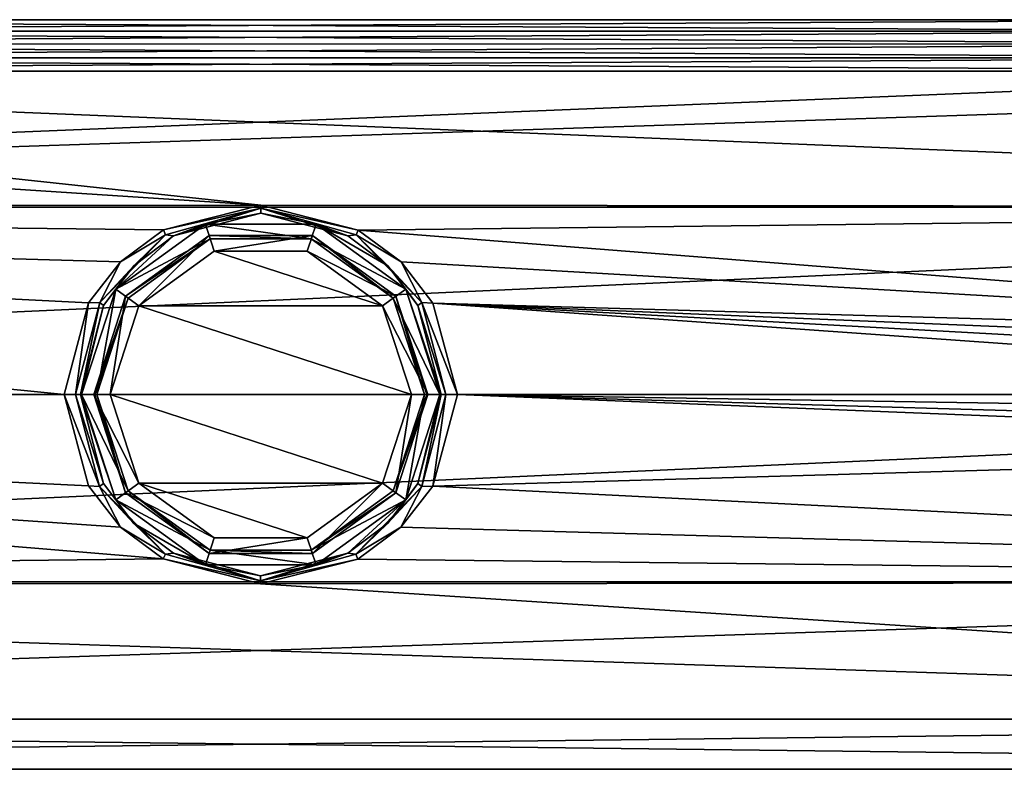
# Model space of a CAD drawing. Header units: metres. Extents: x -128 to 144, y -23 to 81.
# Tile 12 of 24: x -15 to 46, y -23 to 23. Entities that reach past the tile are written whole.
import ezdxf

# ---------------------------------------------------------------- set-up
doc = ezdxf.new("R2010")
doc.units = ezdxf.units.M
doc.layers.add('solid_AVA_2_0_CH', color=7, linetype='CONTINUOUS')

msp = doc.modelspace()

# ---------------------------------------------------------------- linework, layer by layer
at = {"layer": 'solid_AVA_2_0_CH'}
for points in [[(-65.928535, 22.301676, -5.624519), (-64.421303, 23), (65.922592, 22.304272, -5.614216)], [(64.421303, 23), (-64.421303, 23), (-65.922691, 22.30423, 5.614385)], [(65.928482, 22.301699, 5.624433), (64.421303, 23), (-65.922691, 22.30423, 5.614385)], [(65.922592, 22.304272, -5.614216), (-64.421303, 23), (64.421303, 23)], [(-67.884766, 21.507454, -8.150426), (-65.928535, 22.301676, -5.624519), (67.87458, 21.511265, -8.14036)], [(65.928482, 22.301699, 5.624433), (-65.922691, 22.30423, 5.614385), (-67.87471, 21.511217, 8.140489)], [(67.884651, 21.507496, 8.150314), (65.928482, 22.301699, 5.624433), (-67.87471, 21.511217, 8.140489)], [(-65.928535, 22.301676, -5.624519), (65.922592, 22.304272, -5.614216), (67.87458, 21.511265, -8.14036)], [(-70.527, 20.659796, -10.108059), (-67.884766, 21.507454, -8.150426), (70.510536, 20.664238, -10.098973)], [(67.884651, 21.507496, 8.150314), (-67.87471, 21.511217, 8.140489), (-70.510887, 20.664145, 10.099167)], [(70.52681, 20.659845, 10.107956), (67.884651, 21.507496, 8.150314), (-70.510887, 20.664145, 10.099167)], [(-67.884766, 21.507454, -8.150426), (67.87458, 21.511265, -8.14036), (70.510536, 20.664238, -10.098973)], [(-76.508804, 19.8428, -11.630275), (-70.527, 20.659796, -10.108059), (76.491196, 19.8428, -11.630275)], [(70.52681, 20.659845, 10.107956), (-70.510887, 20.664145, 10.099167), (-76.491562, 19.842794, 11.630284)], [(76.508438, 19.842794, 11.630284), (70.52681, 20.659845, 10.107956), (-76.491562, 19.842794, 11.630284)], [(-70.527, 20.659796, -10.108059), (70.510536, 20.664238, -10.098973), (76.491196, 19.8428, -11.630275)], [(-127.5, 11.5, 19.918585), (127.5, 11.5, 19.918585), (127.5, 19.918585, 11.5)], [(76.508438, 19.842794, 11.630284), (-127.5, 11.5, 19.918585), (127.5, 19.918585, 11.5)], [(0.008762, 11.62192, -19.847694), (-127.5, 19.918585, -11.5), (-76.508804, 19.8428, -11.630275)], [(0.008762, 11.62192, -19.847694), (-127.5, 11.5, -19.918585), (-127.5, 19.918585, -11.5)], [(76.508438, 19.842794, 11.630284), (-76.491562, 19.842794, 11.630284), (-127.5, 11.5, 19.918585)], [(-76.508804, 19.8428, -11.630275), (76.491196, 19.8428, -11.630275), (127.5, 11.5, -19.918585)], [(0.008762, 11.62192, -19.847694), (-76.508804, 19.8428, -11.630275), (127.5, 11.5, -19.918585)], [(0.008762, 11.62192, -19.847694), (-5.969105, 10.100439, -20.663523), (-127.5, 11.5, -19.918585)], [(-127.5, 0, 23), (127.5, 0, 23), (127.5, 11.5, 19.918585)], [(-127.5, 11.5, 19.918585), (-127.5, 0, 23), (127.5, 11.5, 19.918585)], [(-12.069973, 0, -23), (-127.5, 0, -23), (-127.5, 11.5, -19.918585)], [(-10.563799, 5.620465, -22.302698), (-12.069973, 0, -23), (-127.5, 11.5, -19.918585)], [(-8.609151, 8.144317, -21.509768), (-10.563799, 5.620465, -22.302698), (-127.5, 11.5, -19.918585)], [(-5.969105, 10.100439, -20.663523), (-8.609151, 8.144317, -21.509768), (-127.5, 11.5, -19.918585)], [(0.00657, 11.426392, -19.997469), (-5.969105, 10.100439, -20.663523), (0.008762, 11.62192, -19.847694)], [(0.00657, 11.426392, -19.997469), (0.008762, 11.62192, -19.847694), (5.983977, 10.09232, -20.667488)], [(5.983977, 10.09232, -20.667488), (0.008762, 11.62192, -19.847694), (127.5, 11.5, -19.918585)], [(93.003883, 3.249996, -22.769222), (5.983977, 10.09232, -20.667488), (127.5, 11.5, -19.918585)], [(0.00657, 11.426392, -19.997469), (-5.838223, 9.805688, -20.889763), (-5.969105, 10.100439, -20.663523)], [(0.00657, 11.426392, -19.997469), (-5.34634, 9.742871, -21.50531), (-5.838223, 9.805688, -20.889763)], [(0.00657, 11.426392, -19.997469), (0.004857, 11.127539, -20.693228), (-5.34634, 9.742871, -21.50531)], [(-5.34634, 9.742871, -21.50531), (0.004857, 11.127539, -20.693228), (-3.399218, 10.461611, -28)], [(0.004857, 11.127539, -20.693228), (3.399218, 10.461611, -28), (-3.399218, 10.461611, -28)], [(0.00657, 11.426392, -19.997469), (5.354732, 9.738212, -21.507782), (0.004857, 11.127539, -20.693228)], [(0.004857, 11.127539, -20.693228), (5.354732, 9.738212, -21.507782), (3.399218, 10.461611, -28)], [(5.849138, 9.799142, -20.89303), (0.00657, 11.426392, -19.997469), (5.983977, 10.09232, -20.667488)], [(5.849138, 9.799142, -20.89303), (5.354732, 9.738212, -21.507782), (0.00657, 11.426392, -19.997469)], [(-3.105621, 9.558118, -28), (-8.899189, 6.465633, -28), (-3.399218, 10.461611, -28)], [(-5.34634, 9.742871, -21.50531), (-3.399218, 10.461611, -28), (-8.899189, 6.465633, -28)], [(3.105621, 9.558118, -28), (-3.399218, 10.461611, -28), (3.399218, 10.461611, -28)], [(3.105621, 9.558118, -28), (-3.105621, 9.558118, -28), (-3.399218, 10.461611, -28)], [(3.105621, 9.558118, -28), (3.399218, 10.461611, -28), (8.899189, 6.465633, -28)], [(7.800372, 7.894262, -22.386688), (8.899189, 6.465633, -28), (3.399218, 10.461611, -28)], [(5.354732, 9.738212, -21.507782), (7.800372, 7.894262, -22.386688), (3.399218, 10.461611, -28)], [(-5.838223, 9.805688, -20.889763), (-9.885677, 5.64462, -22.506876), (-8.609151, 8.144317, -21.509768)], [(-5.838223, 9.805688, -20.889763), (-7.798651, 7.89598, -22.385958), (-9.885677, 5.64462, -22.506876)], [(-7.798651, 7.89598, -22.385958), (-5.34634, 9.742871, -21.50531), (-8.899189, 6.465633, -28)], [(-5.838223, 9.805688, -20.889763), (-8.609151, 8.144317, -21.509768), (-5.969105, 10.100439, -20.663523)], [(-3.167424, 9.748329, -39), (-7.483421, 5.436996, -40), (-8.292424, 6.024799, -39)], [(-8.292424, 6.024799, -39), (-8.292423, 6.0248, -28.200001), (-3.167424, 9.748329, -28.200001)], [(-3.167424, 9.748329, -39), (-8.292424, 6.024799, -39), (-3.167424, 9.748329, -28.200001)], [(-8.292423, 6.0248, -28.200001), (-3.105621, 9.558118, -28), (-3.167424, 9.748329, -28.200001)], [(-5.838223, 9.805688, -20.889763), (-5.34634, 9.742871, -21.50531), (-7.798651, 7.89598, -22.385958)], [(-3.167424, 9.748329, -39), (-2.85842, 8.797271, -40), (-7.483421, 5.436996, -40)], [(-3.167424, 9.748329, -28.200001), (-3.105621, 9.558118, -28), (3.105621, 9.558118, -28)], [(-3.167424, 9.748329, -28.200001), (3.105621, 9.558118, -28), (3.167424, 9.748329, -28.200001)], [(3.167424, 9.748329, -39), (-2.85842, 8.797271, -40), (-3.167424, 9.748329, -39)], [(-3.167424, 9.748329, -39), (-3.167424, 9.748329, -28.200001), (3.167424, 9.748329, -28.200001)], [(3.167424, 9.748329, -39), (-3.167424, 9.748329, -39), (3.167424, 9.748329, -28.200001)], [(3.167424, 9.748329, -39), (2.85842, 8.797271, -40), (-2.85842, 8.797271, -40)], [(8.292424, 6.024799, -39), (2.85842, 8.797271, -40), (3.167424, 9.748329, -39)], [(3.167424, 9.748329, -28.200001), (3.105621, 9.558118, -28), (8.130621, 5.907242, -28)], [(3.167424, 9.748329, -28.200001), (8.130621, 5.907242, -28), (8.292423, 6.024799, -28.200001)], [(3.167424, 9.748329, -39), (3.167424, 9.748329, -28.200001), (8.292423, 6.024799, -28.200001)], [(8.292424, 6.024799, -39), (3.167424, 9.748329, -39), (8.292423, 6.024799, -28.200001)], [(5.849138, 9.799142, -20.89303), (7.800372, 7.894262, -22.386688), (5.354732, 9.738212, -21.507782)], [(5.849138, 9.799142, -20.89303), (5.983977, 10.09232, -20.667488), (8.616894, 8.136698, -21.512651)], [(9.889417, 5.638105, -22.508751), (5.849138, 9.799142, -20.89303), (8.616894, 8.136698, -21.512651)], [(9.889417, 5.638105, -22.508751), (7.800372, 7.894262, -22.386688), (5.849138, 9.799142, -20.89303)], [(93.003883, 3.249996, -22.769222), (8.616894, 8.136698, -21.512651), (5.983977, 10.09232, -20.667488)], [(-3.105621, 9.558118, -28), (-8.130621, 5.907242, -28), (-8.899189, 6.465633, -28)], [(-8.292423, 6.0248, -28.200001), (-8.130621, 5.907242, -28), (-3.105621, 9.558118, -28)], [(8.130621, 5.907242, -28), (3.105621, 9.558118, -28), (8.899189, 6.465633, -28)], [(-7.483421, 5.436996, -40), (-2.85842, 8.797271, -40), (7.483421, 5.436996, -40)], [(-2.85842, 8.797271, -40), (2.85842, 8.797271, -40), (7.483421, 5.436996, -40)], [(8.292424, 6.024799, -39), (7.483421, 5.436996, -40), (2.85842, 8.797271, -40)], [(-9.885677, 5.64462, -22.506876), (-10.563799, 5.620465, -22.302698), (-8.609151, 8.144317, -21.509768)], [(-9.885677, 5.64462, -22.506876), (-7.798651, 7.89598, -22.385958), (-9.645519, 5.459077, -23.232828)], [(-9.645519, 5.459077, -23.232828), (-7.798651, 7.89598, -22.385958), (-8.899189, 6.465633, -28)], [(7.800372, 7.894262, -22.386688), (9.645783, 5.458604, -23.233019), (8.899189, 6.465633, -28)], [(9.889417, 5.638105, -22.508751), (9.645783, 5.458604, -23.233019), (7.800372, 7.894262, -22.386688)], [(93.003883, 3.249996, -22.769222), (10.568224, 5.612836, -22.304621), (8.616894, 8.136698, -21.512651)], [(9.889417, 5.638105, -22.508751), (8.616894, 8.136698, -21.512651), (10.568224, 5.612836, -22.304621)], [(-10.05, 0, -28), (-11, 0, -28), (-8.899189, 6.465633, -28)], [(-9.645519, 5.459077, -23.232828), (-8.899189, 6.465633, -28), (-11, 0, -28)], [(-8.130621, 5.907242, -28), (-10.05, 0, -28), (-8.899189, 6.465633, -28)], [(8.130621, 5.907242, -28), (8.899189, 6.465633, -28), (11, 0, -28)], [(11.070125, 0, -23.982548), (11, 0, -28), (8.899189, 6.465633, -28)], [(9.645783, 5.458604, -23.233019), (11.070125, 0, -23.982548), (8.899189, 6.465633, -28)], [(-11.369062, 0, -23.286751), (-12.069973, 0, -23), (-10.563799, 5.620465, -22.302698)], [(-9.885677, 5.64462, -22.506876), (-11.369062, 0, -23.286751), (-10.563799, 5.620465, -22.302698)], [(-9.885677, 5.64462, -22.506876), (-11.070125, 0, -23.982548), (-11.369062, 0, -23.286751)], [(-9.885677, 5.64462, -22.506876), (-9.645519, 5.459077, -23.232828), (-11.070125, 0, -23.982548)], [(-9.645519, 5.459077, -23.232828), (-11, 0, -28), (-11.070125, 0, -23.982548)], [(-8.292423, 6.0248, -28.200001), (-10.25, 0, -28.200001), (-8.130621, 5.907242, -28)], [(-8.292423, 6.0248, -28.200001), (-10.25, 0, -39), (-10.25, 0, -28.200001)], [(-8.292424, 6.024799, -39), (-10.25, 0, -39), (-8.292423, 6.0248, -28.200001)], [(-8.292424, 6.024799, -39), (-9.25, 0, -40), (-10.25, 0, -39)], [(-10.191422, 0, -28.058578), (-8.130621, 5.907242, -28), (-10.25, 0, -28.200001)], [(-10.191422, 0, -28.058578), (-10.05, 0, -28), (-8.130621, 5.907242, -28)], [(-8.292424, 6.024799, -39), (-7.483421, 5.436996, -40), (-9.25, 0, -40)], [(8.292424, 6.024799, -39), (10.25, 0, -39), (7.483421, 5.436996, -40)], [(8.292423, 6.024799, -28.200001), (8.130621, 5.907242, -28), (10.05, 0, -28)], [(8.130621, 5.907242, -28), (11, 0, -28), (10.05, 0, -28)], [(10.191422, 0, -28.058578), (8.292423, 6.024799, -28.200001), (10.05, 0, -28)], [(8.292424, 6.024799, -39), (8.292423, 6.024799, -28.200001), (10.25, 0, -28.200001)], [(10.191422, 0, -28.058578), (10.25, 0, -28.200001), (8.292423, 6.024799, -28.200001)], [(8.292424, 6.024799, -39), (10.25, 0, -28.200001), (10.25, 0, -39)], [(11.369062, 0, -23.286751), (9.645783, 5.458604, -23.233019), (9.889417, 5.638105, -22.508751)], [(11.369062, 0, -23.286751), (11.070125, 0, -23.982548), (9.645783, 5.458604, -23.233019)], [(9.889417, 5.638105, -22.508751), (10.568224, 5.612836, -22.304621), (12.069973, 0, -23)], [(11.369062, 0, -23.286751), (9.889417, 5.638105, -22.508751), (12.069973, 0, -23)], [(89.75, 0, -23), (12.069973, 0, -23), (10.568224, 5.612836, -22.304621)], [(89.996819, 1.242328, -22.966423), (89.75, 0, -23), (10.568224, 5.612836, -22.304621)], [(90.703995, 2.300189, -22.884691), (89.996819, 1.242328, -22.966423), (10.568224, 5.612836, -22.304621)], [(93.003883, 3.249996, -22.769222), (90.703995, 2.300189, -22.884691), (10.568224, 5.612836, -22.304621)], [(-9.25, 0, -40), (-7.483421, 5.436996, -40), (9.25, 0, -40)], [(-7.483421, 5.436996, -40), (7.483421, 5.436996, -40), (9.25, 0, -40)], [(10.25, 0, -39), (9.25, 0, -40), (7.483421, 5.436996, -40)], [(-5.983987, -10.092315, -20.667492), (-127.5, -11.5, -19.918585), (-127.5, 0, -23)], [(-8.616899, -8.136692, -21.512653), (-5.983987, -10.092315, -20.667492), (-127.5, 0, -23)], [(-10.568228, -5.612829, -22.304623), (-8.616899, -8.136692, -21.512653), (-127.5, 0, -23)], [(-12.069973, 0, -23), (-10.568228, -5.612829, -22.304623), (-127.5, 0, -23)], [(-9.889415, -5.638108, -22.508751), (-12.069973, 0, -23), (-11.369062, 0, -23.286751)], [(-11.369062, 0, -23.286751), (-11.070125, 0, -23.982548), (-9.645786, -5.4586, -23.233021)], [(-9.889415, -5.638108, -22.508751), (-11.369062, 0, -23.286751), (-9.645786, -5.4586, -23.233021)], [(-10.05, 0, -28), (-8.130621, -5.907242, -28), (-11, 0, -28)], [(-10.25, 0, -39), (-9.25, 0, -40), (-7.483421, -5.436996, -40)], [(-8.292424, -6.024799, -39), (-8.292423, -6.024799, -28.200001), (-10.25, 0, -28.200001)], [(-10.191422, 0, -28.058578), (-10.25, 0, -28.200001), (-8.292423, -6.024799, -28.200001)], [(-10.25, 0, -39), (-8.292424, -6.024799, -39), (-10.25, 0, -28.200001)], [(-10.191422, 0, -28.058578), (-8.292423, -6.024799, -28.200001), (-10.05, 0, -28)], [(-8.292423, -6.024799, -28.200001), (-8.130621, -5.907242, -28), (-10.05, 0, -28)], [(7.483421, -5.436996, -40), (-9.25, 0, -40), (9.25, 0, -40)], [(7.483421, -5.436996, -40), (-7.483421, -5.436996, -40), (-9.25, 0, -40)], [(10.191422, 0, -28.058578), (10.05, 0, -28), (8.130621, -5.907242, -28)], [(10.191422, 0, -28.058578), (8.130621, -5.907242, -28), (10.25, 0, -28.200001)], [(10.05, 0, -28), (11, 0, -28), (8.899189, -6.465633, -28)], [(9.645517, -5.459082, -23.232826), (8.899189, -6.465633, -28), (11, 0, -28)], [(9.645517, -5.459082, -23.232826), (11, 0, -28), (11.070125, 0, -23.982548)], [(9.885678, -5.644618, -22.506876), (9.645517, -5.459082, -23.232826), (11.070125, 0, -23.982548)], [(9.885678, -5.644618, -22.506876), (11.070125, 0, -23.982548), (11.369062, 0, -23.286751)], [(-127.5, -11.5, 19.918585), (127.5, -11.5, 19.918585), (127.5, 0, 23)], [(-127.5, 0, 23), (-127.5, -11.5, 19.918585), (127.5, 0, 23)], [(-9.889415, -5.638108, -22.508751), (-10.568228, -5.612829, -22.304623), (-12.069973, 0, -23)], [(-11.070125, 0, -23.982548), (-11, 0, -28), (-8.899189, -6.465633, -28)], [(-9.645786, -5.4586, -23.233021), (-11.070125, 0, -23.982548), (-8.899189, -6.465633, -28)], [(-8.130621, -5.907242, -28), (-8.899189, -6.465633, -28), (-11, 0, -28)], [(-10.25, 0, -39), (-7.483421, -5.436996, -40), (-8.292424, -6.024799, -39)], [(8.292424, -6.024799, -39), (7.483421, -5.436996, -40), (9.25, 0, -40)], [(8.130621, -5.907242, -28), (10.05, 0, -28), (8.899189, -6.465633, -28)], [(10.25, 0, -28.200001), (8.130621, -5.907242, -28), (8.292423, -6.0248, -28.200001)], [(10.25, 0, -39), (10.25, 0, -28.200001), (8.292423, -6.0248, -28.200001)], [(8.292424, -6.024799, -39), (10.25, 0, -39), (8.292423, -6.0248, -28.200001)], [(8.292424, -6.024799, -39), (9.25, 0, -40), (10.25, 0, -39)], [(9.885678, -5.644618, -22.506876), (11.369062, 0, -23.286751), (10.563795, -5.62047, -22.302698)], [(93.000275, -3.25, -22.769222), (10.563795, -5.62047, -22.302698), (12.069973, 0, -23)], [(11.369062, 0, -23.286751), (12.069973, 0, -23), (10.563795, -5.62047, -22.302698)], [(89.996689, -1.242016, -22.96644), (12.069973, 0, -23), (89.75, 0, -23)], [(90.702728, -2.29892, -22.884819), (93.000275, -3.25, -22.769222), (12.069973, 0, -23)], [(89.996689, -1.242016, -22.96644), (90.702728, -2.29892, -22.884819), (12.069973, 0, -23)], [(93.000275, -3.25, -22.769222), (127.5, -11.5, -19.918585), (10.563795, -5.62047, -22.302698)], [(-8.292424, -6.024799, -39), (-7.483421, -5.436996, -40), (-2.85842, -8.797271, -40)], [(2.85842, -8.797271, -40), (-2.85842, -8.797271, -40), (-7.483421, -5.436996, -40)], [(7.483421, -5.436996, -40), (2.85842, -8.797271, -40), (-7.483421, -5.436996, -40)], [(3.167424, -9.748329, -39), (2.85842, -8.797271, -40), (7.483421, -5.436996, -40)], [(3.167424, -9.748329, -39), (7.483421, -5.436996, -40), (8.292424, -6.024799, -39)], [(-9.889415, -5.638108, -22.508751), (-8.616899, -8.136692, -21.512653), (-10.568228, -5.612829, -22.304623)], [(-9.889415, -5.638108, -22.508751), (-9.645786, -5.4586, -23.233021), (-7.800375, -7.894259, -22.38669)], [(-9.889415, -5.638108, -22.508751), (-5.849133, -9.799144, -20.893028), (-8.616899, -8.136692, -21.512653)], [(-9.889415, -5.638108, -22.508751), (-7.800375, -7.894259, -22.38669), (-5.849133, -9.799144, -20.893028)], [(-7.800375, -7.894259, -22.38669), (-9.645786, -5.4586, -23.233021), (-8.899189, -6.465633, -28)], [(-8.130621, -5.907242, -28), (-3.105621, -9.558118, -28), (-8.899189, -6.465633, -28)], [(-8.292424, -6.024799, -39), (-2.85842, -8.797271, -40), (-3.167424, -9.748329, -39)], [(-8.292424, -6.024799, -39), (-3.167424, -9.748329, -39), (-8.292423, -6.024799, -28.200001)], [(-3.167424, -9.748329, -28.200001), (-8.130621, -5.907242, -28), (-8.292423, -6.024799, -28.200001)], [(-3.167424, -9.748329, -39), (-3.167424, -9.748329, -28.200001), (-8.292423, -6.024799, -28.200001)], [(-3.167424, -9.748329, -28.200001), (-3.105621, -9.558118, -28), (-8.130621, -5.907242, -28)], [(3.105621, -9.558118, -28), (8.130621, -5.907242, -28), (8.899189, -6.465633, -28)], [(8.292423, -6.0248, -28.200001), (8.130621, -5.907242, -28), (3.105621, -9.558118, -28)], [(8.292423, -6.0248, -28.200001), (3.105621, -9.558118, -28), (3.167424, -9.748329, -28.200001)], [(8.292424, -6.024799, -39), (8.292423, -6.0248, -28.200001), (3.167424, -9.748329, -28.200001)], [(3.167424, -9.748329, -39), (8.292424, -6.024799, -39), (3.167424, -9.748329, -28.200001)], [(5.838225, -9.805686, -20.889763), (9.885678, -5.644618, -22.506876), (8.609144, -8.144323, -21.509766)], [(5.838225, -9.805686, -20.889763), (7.798645, -7.895986, -22.385954), (9.885678, -5.644618, -22.506876)], [(9.645517, -5.459082, -23.232826), (7.798645, -7.895986, -22.385954), (8.899189, -6.465633, -28)], [(9.885678, -5.644618, -22.506876), (7.798645, -7.895986, -22.385954), (9.645517, -5.459082, -23.232826)], [(8.609144, -8.144323, -21.509766), (10.563795, -5.62047, -22.302698), (127.5, -11.5, -19.918585)], [(9.885678, -5.644618, -22.506876), (10.563795, -5.62047, -22.302698), (8.609144, -8.144323, -21.509766)], [(-3.105621, -9.558118, -28), (-3.399218, -10.461611, -28), (-8.899189, -6.465633, -28)], [(-7.800375, -7.894259, -22.38669), (-8.899189, -6.465633, -28), (-3.399218, -10.461611, -28)], [(3.105621, -9.558118, -28), (8.899189, -6.465633, -28), (3.399218, -10.461611, -28)], [(5.346333, -9.742875, -21.505308), (3.399218, -10.461611, -28), (8.899189, -6.465633, -28)], [(7.798645, -7.895986, -22.385954), (5.346333, -9.742875, -21.505308), (8.899189, -6.465633, -28)], [(-5.849133, -9.799144, -20.893028), (-5.983987, -10.092315, -20.667492), (-8.616899, -8.136692, -21.512653)], [(-5.354743, -9.738206, -21.507784), (-7.800375, -7.894259, -22.38669), (-3.399218, -10.461611, -28)], [(-5.849133, -9.799144, -20.893028), (-7.800375, -7.894259, -22.38669), (-5.354743, -9.738206, -21.507784)], [(5.838225, -9.805686, -20.889763), (5.346333, -9.742875, -21.505308), (7.798645, -7.895986, -22.385954)], [(5.838225, -9.805686, -20.889763), (8.609144, -8.144323, -21.509766), (5.969097, -10.100443, -20.663519)], [(5.969097, -10.100443, -20.663519), (8.609144, -8.144323, -21.509766), (127.5, -11.5, -19.918585)], [(-3.167424, -9.748329, -39), (-2.85842, -8.797271, -40), (2.85842, -8.797271, -40)], [(-3.167424, -9.748329, -39), (2.85842, -8.797271, -40), (3.167424, -9.748329, -39)], [(-3.105621, -9.558118, -28), (3.399218, -10.461611, -28), (-3.399218, -10.461611, -28)], [(3.167424, -9.748329, -28.200001), (-3.105621, -9.558118, -28), (-3.167424, -9.748329, -28.200001)], [(-3.105621, -9.558118, -28), (3.105621, -9.558118, -28), (3.399218, -10.461611, -28)], [(3.167424, -9.748329, -28.200001), (3.105621, -9.558118, -28), (-3.105621, -9.558118, -28)], [(-5.983987, -10.092315, -20.667492), (-0.008772, -11.621921, -19.847694), (-127.5, -11.5, -19.918585)], [(-5.849133, -9.799144, -20.893028), (-0.006568, -11.426393, -19.997469), (-5.983987, -10.092315, -20.667492)], [(-0.006568, -11.426393, -19.997469), (-0.008772, -11.621921, -19.847694), (-5.983987, -10.092315, -20.667492)], [(-5.849133, -9.799144, -20.893028), (-5.354743, -9.738206, -21.507784), (-0.006568, -11.426393, -19.997469)], [(-0.004864, -11.127539, -20.693228), (-5.354743, -9.738206, -21.507784), (-3.399218, -10.461611, -28)], [(-0.006568, -11.426393, -19.997469), (-5.354743, -9.738206, -21.507784), (-0.004864, -11.127539, -20.693228)], [(3.167424, -9.748329, -39), (3.167424, -9.748329, -28.200001), (-3.167424, -9.748329, -28.200001)], [(-3.167424, -9.748329, -39), (3.167424, -9.748329, -39), (-3.167424, -9.748329, -28.200001)], [(-0.008772, -11.621921, -19.847694), (5.969097, -10.100443, -20.663519), (127.5, -11.5, -19.918585)], [(-0.006568, -11.426393, -19.997469), (5.969097, -10.100443, -20.663519), (-0.008772, -11.621921, -19.847694)], [(-0.006568, -11.426393, -19.997469), (-0.004864, -11.127539, -20.693228), (5.346333, -9.742875, -21.505308)], [(-0.006568, -11.426393, -19.997469), (5.346333, -9.742875, -21.505308), (5.838225, -9.805686, -20.889763)], [(-0.006568, -11.426393, -19.997469), (5.838225, -9.805686, -20.889763), (5.969097, -10.100443, -20.663519)], [(5.346333, -9.742875, -21.505308), (-0.004864, -11.127539, -20.693228), (3.399218, -10.461611, -28)], [(-0.004864, -11.127539, -20.693228), (-3.399218, -10.461611, -28), (3.399218, -10.461611, -28)], [(-127.5, -19.918585, 11.5), (127.5, -19.918585, 11.5), (127.5, -11.5, 19.918585)], [(-127.5, -11.5, 19.918585), (-127.5, -19.918585, 11.5), (127.5, -11.5, 19.918585)], [(-127.5, -19.918585, -11.5), (-127.5, -11.5, -19.918585), (127.5, -19.918585, -11.5)], [(-0.008772, -11.621921, -19.847694), (127.5, -19.918585, -11.5), (-127.5, -11.5, -19.918585)], [(-0.008772, -11.621921, -19.847694), (127.5, -11.5, -19.918585), (127.5, -19.918585, -11.5)], [(-127.5, -23), (127.5, -23), (127.5, -19.918585, 11.5)], [(-127.5, -19.918585, 11.5), (-127.5, -23), (127.5, -19.918585, 11.5)], [(-127.5, -19.918585, -11.5), (127.5, -23), (-127.5, -23)], [(-127.5, -19.918585, -11.5), (127.5, -19.918585, -11.5), (127.5, -23)]]:
    msp.add_3dface(points, dxfattribs=at)

doc.saveas('drawing.dxf')
